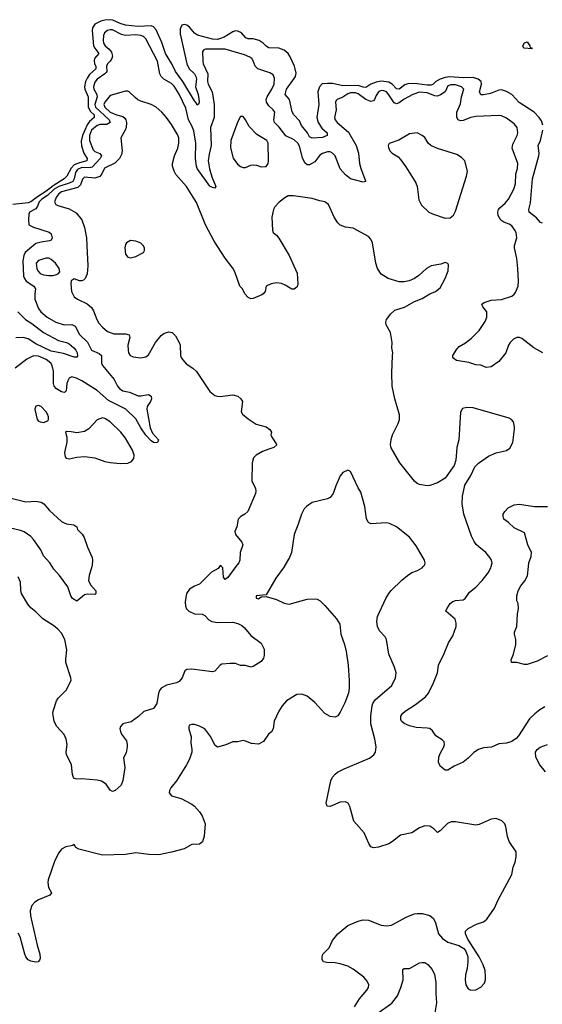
# Model space of a CAD drawing. Header units: inches. Extents: x 1934316 to 2140091, y 524953 to 667329.
# Tile 140 of 256: x 2003983 to 2008070, y 576578 to 584274. Entities that reach past the tile are written whole.
import ezdxf

# ---------------------------------------------------------------- set-up
doc = ezdxf.new("R2010")
doc.units = ezdxf.units.IN
doc.header["$MEASUREMENT"] = 0
doc.layers.add('C0507', color=7, linetype='Continuous')
doc.layers.add('C0508', color=7, linetype='Continuous')

msp = doc.modelspace()

# ---------------------------------------------------------------- linework, layer by layer
at = {"layer": 'C0507', "color": 5}
for points, elevation in [([(2005544.4, 580000), (2005534.4, 579985.6), (2005484.1, 579955.9), (2005390, 579860.9), (2005350, 579846), (2005310, 579824), (2005287.3, 579790), (2005276.7, 579723.3), (2005279.5, 579690), (2005286.4, 579670), (2005305.5, 579650), (2005350, 579628.9), (2005410, 579627), (2005430, 579616.4), (2005462.8, 579582.8), (2005486.8, 579570), (2005530, 579562.3), (2005650, 579564.4), (2005690, 579554.9), (2005720, 579540), (2005741.5, 579521.5), (2005790, 579462), (2005870, 579401.6), (2005893.6, 579353.6), (2005894.6, 579305.4), (2005890, 579283.7), (2005870, 579258.4), (2005810, 579218), (2005790, 579213.2), (2005750, 579225.2), (2005710, 579226.6), (2005670, 579240.9), (2005630, 579242.9), (2005563.7, 579236.3), (2005550, 579229.3), (2005510, 579180.9), (2005490, 579176.2), (2005330, 579198.4), (2005290, 579196), (2005275.2, 579184.8), (2005254, 579130), (2005230, 579101.6), (2005208.9, 579091.1), (2005130, 579073.3), (2005090.4, 579050), (2005075.3, 579030), (2005068.7, 579010), (2005054.3, 578930), (2005030.2, 578889.8), (2004953.4, 578866.6), (2004912.9, 578827.1), (2004855.1, 578784.9), (2004788.7, 578771.3), (2004770.7, 578750), (2004767.3, 578730), (2004770.6, 578710), (2004779.1, 578690), (2004818.4, 578638.4), (2004824.6, 578610), (2004823.7, 578590), (2004815.5, 578544.5), (2004796, 578504), (2004804, 578430), (2004790, 578328), (2004776.3, 578290), (2004730, 578248.7), (2004710, 578241.2), (2004690, 578253.2), (2004658, 578298), (2004622.8, 578322.8), (2004590, 578329.7), (2004470, 578339.7), (2004430, 578336.9), (2004410, 578342), (2004402.9, 578350), (2004395.4, 578375.4), (2004387.7, 578450), (2004348.7, 578530), (2004346.8, 578550), (2004353.7, 578610), (2004347.3, 578650), (2004330, 578686.6), (2004270, 578752), (2004252.4, 578790), (2004243.1, 578850), (2004244.8, 578870), (2004271.3, 578950), (2004283, 578970), (2004346.5, 579033.5), (2004385.3, 579110), (2004384.2, 579130), (2004344.2, 579250), (2004343, 579277), (2004352.9, 579350), (2004337.3, 579430), (2004310, 579479.5), (2004281.6, 579510), (2004250, 579535.8), (2004162.9, 579590), (2004110, 579644.5), (2004070, 579677.2), (2004046.2, 579706.2), (2003997.2, 579790), (2003992.3, 579812.3), (2003990, 579878), (2003970, 579919.3)], 260), ([(2006051, 580000), (2006050, 579998.4), (2005984.9, 579910), (2005910, 579778), (2005832, 579770), (2005832.7, 579752.7), (2005851.4, 579748.6), (2005870, 579762), (2005910, 579766), (2005990, 579742.4), (2006050, 579712.7), (2006090, 579706.7), (2006230, 579744.4), (2006290, 579747.8), (2006310, 579744.6), (2006332.8, 579732.8), (2006370, 579695.8), (2006461.3, 579590), (2006486.4, 579550), (2006494.4, 579470), (2006523.7, 579390), (2006535.4, 579335.4), (2006550.3, 579230), (2006560.2, 579110), (2006559.6, 579050), (2006553.1, 579010), (2006525.1, 578934.9), (2006490, 578861.2), (2006470, 578833.2), (2006450, 578822.7), (2006410, 578826.6), (2006370, 578852.3), (2006290, 578936.9), (2006230, 578986.3), (2006190, 579002), (2006150, 578998.7), (2006070.6, 578950), (2006034.9, 578910), (2006008.4, 578870), (2005972.7, 578790), (2005966, 578730), (2005951.4, 578708.6), (2005929.2, 578690.8), (2005889, 578631), (2005850, 578612.6), (2005796.1, 578616.1), (2005750, 578636), (2005730, 578639.3), (2005690, 578629.5), (2005650, 578629.5), (2005594.4, 578605.6), (2005530, 578589.2), (2005510, 578604), (2005478.4, 578670), (2005431, 578731), (2005390, 578753.3), (2005350, 578765.1), (2005330, 578766), (2005310, 578759), (2005304.9, 578750), (2005305.5, 578730), (2005323.8, 578670), (2005320.9, 578620.9), (2005330.4, 578570), (2005330, 578548.7), (2005310, 578494), (2005286.7, 578450), (2005210, 578323.7), (2005165.5, 578270), (2005153.4, 578250), (2005150.7, 578230), (2005170, 578208.4), (2005246.3, 578186.3), (2005330, 578142), (2005350, 578127.3), (2005390, 578082.8), (2005410.5, 578050), (2005433.4, 577990), (2005426.6, 577893.4), (2005413, 577847), (2005390.3, 577829.7), (2005330, 577826), (2005270, 577794), (2005170, 577766.3), (2005072.3, 577747.7), (2004992, 577748), (2004890, 577761.3), (2004811, 577749), (2004630, 577743.6), (2004446, 577790), (2004423.1, 577803.1), (2004410, 577826), (2004399.8, 577820.2), (2004344.7, 577810), (2004311.3, 577790), (2004290, 577762), (2004258.3, 577701.7), (2004206.4, 577550), (2004203, 577530), (2004208, 577490), (2004232.4, 577450), (2004218.4, 577430), (2004130, 577394.2), (2004102.8, 577377.2), (2004078.6, 577350), (2004063.8, 577310), (2004066.5, 577270), (2004120.5, 577040.5), (2004141.8, 576970), (2004142.9, 576937.1), (2004138, 576922), (2004128.7, 576911.3), (2004110, 576907.1), (2004070, 576914.5), (2004050, 576926.8), (2004031.7, 576950), (2004022.5, 576970), (2003985.7, 577105.7), (2003970, 577135.1)], 280), ([(2004547.3, 580000), (2004526.4, 579930), (2004521.6, 579890), (2004537.3, 579857.3), (2004578.8, 579810), (2004578, 579790), (2004570, 579782), (2004510, 579784), (2004490, 579779), (2004430.7, 579729.3), (2004397.2, 579750), (2004382, 579770), (2004360.1, 579840.1), (2004294, 579930), (2004250, 579979), (2004236.8, 580000)], 240), ([(2005673.7, 580000), (2005610, 579915.3), (2005590, 579898), (2005576.4, 579916.4), (2005572.7, 579990), (2005560.1, 580000)], 260), ([(2006601.1, 576558.9), (2006639.6, 576620.4), (2006698.7, 576690), (2006709.6, 576710), (2006713.6, 576730), (2006699.5, 576759.5), (2006673.6, 576790), (2006590, 576852.8), (2006550, 576875.4), (2006490, 576895.1), (2006450, 576903.1), (2006384.9, 576904.9), (2006359, 576910), (2006348.2, 576928.2), (2006347.1, 576950), (2006353.6, 576970), (2006401.7, 577018.3), (2006430, 577078), (2006471.5, 577130), (2006550, 577193.8), (2006630, 577229.1), (2006670, 577237.4), (2006710, 577236.5), (2006810, 577196.4), (2006850.4, 577190.4), (2006890, 577198), (2007010, 577263.1), (2007070, 577284.6), (2007090, 577288.8), (2007130, 577287.4), (2007190, 577272.2), (2007218.4, 577250), (2007234.1, 577214.1), (2007258.7, 577130), (2007290, 577092.7), (2007330, 577063.7), (2007417, 577037), (2007443.4, 577023.4), (2007455.6, 577015.6), (2007472.5, 576992.5), (2007486.4, 576950), (2007487.2, 576910), (2007483.1, 576856.9), (2007470, 576808), (2007466.6, 576766.6), (2007470.6, 576730), (2007490, 576698.8), (2007510, 576688), (2007550, 576690.7), (2007590, 576711), (2007617.5, 576742.5), (2007626, 576770), (2007626.6, 576790), (2007621.5, 576841.5), (2007607.2, 576887.2), (2007576, 576950), (2007486.6, 577086.6), (2007469.6, 577130), (2007469.4, 577150), (2007489.5, 577170.5), (2007554.8, 577205.2), (2007610, 577222.8), (2007635.3, 577244.7), (2007696, 577330), (2007722.7, 577390), (2007830, 577592), (2007841.2, 577650), (2007857.2, 577690), (2007865.2, 577730), (2007865.2, 577770), (2007809.2, 577850), (2007797.2, 577890), (2007785.6, 577965.6), (2007775.3, 577990), (2007752.1, 578012.1), (2007709.4, 578029.4), (2007670, 578024.5), (2007575.9, 577984.1), (2007550, 577978), (2007390, 578004.2), (2007356.1, 578003.9), (2007328.5, 577991.5), (2007270, 577935.3), (2007250, 577922), (2007221.2, 577950), (2007190, 577969.5), (2007150, 577973.3), (2007110, 577958.7), (2007050, 577918.7), (2006960.2, 577899.7), (2006899.3, 577850), (2006870, 577833), (2006790, 577805.1), (2006750, 577800.5), (2006729.6, 577810), (2006714.1, 577834.1), (2006677.3, 577917.3), (2006597, 578010), (2006565.3, 578125.3), (2006551.1, 578151.1), (2006530, 578159.6), (2006490, 578156.9), (2006410, 578124.5), (2006387.8, 578127.8), (2006380.5, 578150), (2006415.4, 578324.6), (2006430, 578354.4), (2006450, 578376.4), (2006468.1, 578391.9), (2006520.9, 578419.1), (2006717.3, 578502.7), (2006752, 578528), (2006765.1, 578550), (2006769.7, 578590), (2006760.9, 578650), (2006728.7, 578770), (2006727.9, 578832.1), (2006738.8, 578910), (2006745.3, 578930), (2006762.7, 578957.3), (2006892.4, 579070), (2006921.3, 579130), (2006926, 579170), (2006913.3, 579213.3), (2006870, 579314), (2006851.8, 579430), (2006840.7, 579450), (2006796.6, 579496.6), (2006779.7, 579530), (2006774.7, 579570), (2006779.7, 579610), (2006845.4, 579750), (2006868.4, 579790), (2006887.2, 579812.8), (2006970, 579893), (2007016, 579930), (2007050, 579952.7), (2007094, 579970), (2007129, 579990), (2007137.8, 580000)], 280), ([(2008090, 578902), (2008050, 578879.5), (2008010.3, 578849.7), (2007970.6, 578810), (2007883.4, 578676.6), (2007864, 578656), (2007830, 578633.3), (2007790, 578620.5), (2007730, 578613.6), (2007671.8, 578588.2), (2007610, 578582), (2007570.3, 578569.7), (2007534.1, 578545.9), (2007490, 578500.9), (2007450.3, 578469.7), (2007381.5, 578438.5), (2007330, 578409), (2007310, 578409), (2007270, 578439), (2007258, 578470), (2007259.6, 578510), (2007270, 578538.8), (2007299.6, 578590), (2007305.6, 578610), (2007302, 578630), (2007286.5, 578646.5), (2007236.8, 578676.8), (2007210, 578714.5), (2007190, 578732.6), (2007170, 578737.7), (2007082.6, 578742.6), (2007030, 578755.6), (2006990, 578773.6), (2006969.5, 578790), (2006963.3, 578803.3), (2006963.6, 578830), (2006976.2, 578850), (2006997, 578870), (2007078.8, 578921.2), (2007157.4, 578982.6), (2007178.9, 579010), (2007219.2, 579090), (2007248.8, 579170), (2007257.7, 579230), (2007301, 579319), (2007335.7, 579404.3), (2007370, 579457.3), (2007394.7, 579530), (2007396.3, 579556.3), (2007387.5, 579587.5), (2007314, 579650), (2007323.7, 579670), (2007349.6, 579710), (2007370, 579726.7), (2007390, 579733.1), (2007450, 579739.6), (2007466, 579750), (2007501.3, 579798.7), (2007550, 579839.5), (2007599.7, 579890), (2007646, 579950), (2007668, 579990), (2007670.1, 580000)], 260), ([(2008110, 579301.1), (2008030, 579259.6), (2007950, 579233.2), (2007930, 579233.2), (2007870, 579248.7), (2007828, 579250), (2007826, 579270), (2007845.4, 579314.6), (2007863, 579390), (2007863.6, 579430), (2007852.3, 579470), (2007852.5, 579487.5), (2007869.5, 579530.5), (2007876.3, 579630), (2007883.5, 579670), (2007880.5, 579710), (2007871.4, 579731.4), (2007869.7, 579770), (2007881.3, 579810), (2007901.6, 579850), (2007932.5, 579887.5), (2007952.8, 579927.2), (2007960.8, 580000)], 240), ([(2008093.9, 578393.9), (2008051.1, 578450), (2008019.7, 578510), (2008016.2, 578550), (2008029.7, 578570.3), (2008052.9, 578587.1), (2008110, 578608.4)], 260), ([(2006776.4, 576503.6), (2006891.7, 576588.3), (2006936.2, 576643.8), (2006964.1, 576710), (2006980.3, 576770), (2006979, 576850), (2006990, 576857.3), (2007030, 576857.3), (2007110, 576901.6), (2007130, 576906), (2007150, 576903.8), (2007175.5, 576890), (2007208.5, 576850), (2007225.3, 576810), (2007237.4, 576750), (2007237.2, 576662.8), (2007243.2, 576590), (2007229.5, 576510.5)], 260)]:
    msp.add_lwpolyline(points, dxfattribs=dict(at, elevation=elevation))
at = {"layer": 'C0508', "color": 5}
for points, elevation in [([(2008073.6, 583450), (2008063.7, 583483.7), (2008046.2, 583510), (2008005.7, 583550), (2007887.7, 583627.7), (2007830, 583689.8), (2007790, 583711.4), (2007750, 583724.6), (2007730, 583723.7), (2007663.4, 583696.6), (2007610, 583686.3), (2007587.8, 583687.8), (2007579.3, 583710), (2007593.5, 583770), (2007590.9, 583790), (2007567.2, 583810), (2007530, 583821.5), (2007450, 583819.8), (2007346.2, 583826.2), (2007310, 583823.2), (2007270, 583808.7), (2007237.2, 583790), (2007213.2, 583766.8), (2007198.5, 583761.5), (2007170, 583761.1), (2007090, 583773.7), (2007026, 583774), (2006995.8, 583764.2), (2006950, 583731.3), (2006930, 583734.1), (2006895.7, 583770), (2006870, 583784.7), (2006810, 583793.8), (2006770, 583786.3), (2006729.1, 583770.9), (2006690, 583743.9), (2006670, 583745.9), (2006630, 583760.6), (2006510, 583756), (2006430, 583774.3), (2006390, 583776.2), (2006348.6, 583771.3), (2006326.3, 583750), (2006314.8, 583710), (2006320.9, 583610), (2006305.8, 583510), (2006317.2, 583470), (2006345.9, 583425.9), (2006386.5, 583390), (2006387.7, 583370), (2006350, 583353.7), (2006270, 583347), (2006250, 583358.2), (2006233.9, 583390), (2006187.7, 583447.7), (2006170, 583482.8), (2006127.2, 583530), (2006114.6, 583554.6), (2006091.6, 583650), (2006060.2, 583690), (2006070, 583730.2), (2006130, 583814), (2006139, 583830), (2006144.9, 583855.1), (2006132.6, 583910), (2006095.9, 583990), (2006081.5, 584010), (2006050, 584035.4), (2006010, 584051.1), (2005930, 584053.3), (2005910, 584066), (2005888, 584090), (2005855.9, 584110), (2005810, 584124.6), (2005770, 584125.4), (2005751.8, 584131.8), (2005718.1, 584170), (2005690, 584184.3), (2005670, 584186.5), (2005650, 584180.1), (2005582.7, 584137.3), (2005554.1, 584125.9), (2005530, 584120.3), (2005490, 584121.4), (2005373.9, 584153.9), (2005349, 584169), (2005310, 584215.4), (2005290, 584230.9), (2005270, 584237.5), (2005250.1, 584229.9), (2005238.3, 584201.7), (2005237.2, 584162.8), (2005290.1, 583930), (2005307.6, 583890), (2005349.5, 583850), (2005361.5, 583830), (2005364.5, 583810), (2005358.5, 583750), (2005378.1, 583690), (2005385.5, 583634.5), (2005384.5, 583615.5), (2005370, 583606), (2005363.9, 583623.9), (2005350, 583638.5), (2005259.5, 583790), (2005200.9, 583870), (2005173.9, 583930), (2005123.8, 584010), (2005095.1, 584095.1), (2005050, 584194.4), (2005030, 584219.2), (2005010, 584224.9), (2004910, 584220.1), (2004810, 584229.9), (2004770, 584242.8), (2004710.6, 584270), (2004690, 584273.8), (2004650, 584270.8), (2004617.8, 584262.2), (2004570, 584237.9), (2004551.7, 584210), (2004549.4, 584190.6), (2004560.8, 584070), (2004570, 584050), (2004600.9, 584010), (2004568.3, 583971.7), (2004564.2, 583955.8), (2004567.9, 583930), (2004577.9, 583910), (2004578.3, 583890), (2004530, 583844.4), (2004510, 583816.9), (2004496.7, 583790), (2004489.5, 583750), (2004492.3, 583730), (2004518.6, 583670), (2004518.3, 583590), (2004537.1, 583557.1), (2004564.5, 583530), (2004565.4, 583510), (2004530, 583479.3), (2004510, 583450.9), (2004475.2, 583370), (2004463.8, 583323.8), (2004467.5, 583287.5), (2004483.9, 583230), (2004512, 583190), (2004509.4, 583170.6), (2004450, 583155.9), (2004410, 583138.6), (2004386, 583114), (2004351.5, 583050), (2004330.5, 583030), (2004243.9, 582976.2), (2004187.1, 582930), (2004121.6, 582890), (2004070, 582849.9), (2004050, 582843.3), (2003930.7, 582829.3)], 220), ([(2008073.2, 581670), (2008003.7, 581710), (2007910, 581782.9), (2007890, 581789.6), (2007870.4, 581789.6), (2007843.8, 581776.2), (2007818, 581750), (2007805.5, 581730), (2007784, 581670), (2007730, 581602), (2007670, 581561.2), (2007630, 581556), (2007590, 581572.7), (2007550, 581576), (2007495.1, 581595.1), (2007398, 581610), (2007368.7, 581630), (2007368.9, 581648.9), (2007400.2, 581699.8), (2007420.2, 581719.8), (2007470, 581747.3), (2007515.8, 581784.2), (2007574.8, 581845.3), (2007623.9, 581916.1), (2007635.8, 581950), (2007636.3, 581990), (2007603.6, 582030), (2007597.6, 582050), (2007615.6, 582064.4), (2007670, 582081.8), (2007750, 582088.1), (2007830, 582113.7), (2007850, 582128.4), (2007858.9, 582141.1), (2007879.7, 582190), (2007884.2, 582230), (2007878.7, 582330), (2007870, 582408), (2007851.1, 582490), (2007852.6, 582510), (2007869.6, 582570), (2007865.6, 582610), (2007855.6, 582630), (2007830, 582661.6), (2007810, 582676.3), (2007770, 582691.1), (2007746.2, 582706.2), (2007723.6, 582743.6), (2007720.8, 582770), (2007726.4, 582790), (2007736.5, 582803.5), (2007779.7, 582840.3), (2007805.6, 582870), (2007846.3, 582950), (2007859.4, 582990), (2007862, 583070), (2007874.6, 583110), (2007878.2, 583150), (2007834.2, 583270), (2007839.2, 583300.8), (2007874.2, 583370), (2007878.7, 583390), (2007872.1, 583430), (2007850, 583460.4), (2007790, 583504.5), (2007750, 583521.2), (2007730, 583524.1), (2007550, 583517.6), (2007510, 583509.8), (2007450, 583486), (2007430, 583483.9), (2007410.9, 583490.9), (2007401, 583510), (2007402.5, 583550), (2007430, 583616.3), (2007438.4, 583670), (2007456.9, 583730), (2007438.3, 583750), (2007390, 583764.9), (2007355.5, 583764.5), (2007330, 583756.5), (2007310.2, 583710), (2007274.4, 583685.6), (2007250, 583675.8), (2007230, 583678.5), (2007170, 583702.4), (2007110, 583706.4), (2007056.5, 583690), (2006990, 583652.5), (2006950, 583623), (2006930, 583616.3), (2006910, 583624.5), (2006870, 583686.3), (2006850, 583708.9), (2006830, 583718.8), (2006810, 583720.2), (2006789.2, 583710.8), (2006770, 583680.5), (2006758.7, 583650), (2006750, 583640.6), (2006730, 583633.2), (2006690, 583649.9), (2006630, 583693.8), (2006610, 583701.6), (2006570, 583701.4), (2006550, 583694.2), (2006510, 583668.2), (2006465.5, 583650), (2006458, 583642), (2006451.7, 583628.3), (2006456.5, 583570), (2006445.5, 583510), (2006450.2, 583490), (2006466.5, 583470), (2006553.6, 583393.6), (2006613.4, 583290), (2006631.6, 583230), (2006640.2, 583150), (2006650.1, 583110.1), (2006686, 583014), (2006686, 583010), (2006670, 583002.9), (2006570, 583029.6), (2006530, 583060.5), (2006488.4, 583108.4), (2006449.8, 583210), (2006430, 583231.6), (2006410, 583239.8), (2006390, 583240.7), (2006350, 583228.7), (2006330, 583215), (2006290, 583163.8), (2006250, 583138.9), (2006230, 583139.3), (2006213.8, 583153.8), (2006195.1, 583195.1), (2006170, 583285.1), (2006158, 583310), (2006130, 583335), (2006065.3, 583365.3), (2006012.6, 583432.6), (2005976.5, 583470), (2005970.7, 583490), (2005977.3, 583550), (2005964.2, 583570), (2005930, 583601.7), (2005912.4, 583630), (2005911.3, 583650), (2005917.2, 583670), (2005953.8, 583730), (2005972.3, 583770), (2005976.6, 583816.6), (2005963.8, 583843.8), (2005938.7, 583858.7), (2005846, 583890), (2005824.8, 583910), (2005810, 583952.3), (2005798.7, 583970), (2005782, 583982), (2005740, 584000), (2005590, 584042.8), (2005436.5, 584043.5), (2005422.6, 584037.4), (2005413.7, 584026.3), (2005414.4, 583950), (2005417.8, 583930), (2005454.5, 583850), (2005451.8, 583790), (2005456.3, 583770), (2005487.4, 583710), (2005505, 583610), (2005502.5, 583510), (2005476, 583430), (2005481, 583290), (2005464, 583224), (2005456.6, 583170), (2005467.2, 583107.2), (2005485.4, 583045.4), (2005517.6, 582970), (2005510, 582956), (2005490, 582961), (2005470, 582972.6), (2005371.3, 583111.3), (2005364.5, 583130), (2005357.3, 583190), (2005361.3, 583310), (2005344.6, 583404.6), (2005330, 583445.5), (2005302.3, 583490), (2005283, 583583), (2005230, 583692), (2005190, 583753.6), (2005170, 583774.4), (2005109.9, 583809.9), (2005089, 583830), (2005080.2, 583850), (2005059.9, 583950), (2004970, 584124.2), (2004950, 584143.4), (2004931.1, 584151.1), (2004890, 584154.6), (2004810, 584150.4), (2004779.2, 584159.2), (2004710, 584193.3), (2004690, 584194.9), (2004670, 584188.8), (2004647.2, 584170), (2004638.5, 584150), (2004635.9, 584110), (2004638.5, 584090), (2004651.5, 584070), (2004683.9, 584043.9), (2004700.8, 584020.8), (2004707.6, 583990), (2004703.8, 583970), (2004691.1, 583948.9), (2004669.3, 583930), (2004663.1, 583910), (2004664.2, 583870), (2004659, 583861), (2004650, 583849.4), (2004589.5, 583810), (2004570, 583786.6), (2004559, 583750), (2004563, 583730), (2004586.5, 583690), (2004589.4, 583670), (2004570.1, 583610), (2004575.7, 583590), (2004682.3, 583490), (2004691.6, 583470), (2004665.7, 583454.3), (2004610, 583453.5), (2004590, 583445.9), (2004545.9, 583410), (2004528.6, 583368.6), (2004530.1, 583330), (2004556.5, 583256.5), (2004570, 583242.4), (2004608.8, 583228.8), (2004623.3, 583210), (2004612.5, 583190), (2004550, 583120.3), (2004530, 583115.4), (2004470, 583119.1), (2004435.8, 583104.2), (2004419.2, 583080.8), (2004408, 583030), (2004398.2, 583010), (2004370, 582995.2), (2004290, 582970.6), (2004253.8, 582950), (2004200.2, 582899.8), (2004155.4, 582870), (2004135.1, 582850), (2004123.5, 582816.5), (2004110, 582795.6), (2004060.2, 582770), (2004053.7, 582750), (2004051.3, 582711.3), (2004054.9, 582670), (2004090, 582651.1), (2004214.3, 582614.3), (2004230, 582599.3), (2004236.2, 582570), (2004229.1, 582550.9), (2004215.3, 582544.7), (2004150, 582536.2), (2004110, 582523.9), (2004025.6, 582454.4), (2004014.7, 582430), (2004008.2, 582390), (2004014.1, 582270), (2004019.8, 582250), (2004032.9, 582230), (2004093.6, 582190), (2004107, 582170), (2004100.9, 582130), (2004101.6, 582090), (2004130, 582015.5), (2004148.9, 581990), (2004197, 581950), (2004267, 581910), (2004330, 581890.1), (2004390.8, 581890.8), (2004418.1, 581878.1), (2004450, 581814), (2004512.2, 581752.2), (2004545.6, 581690), (2004604.7, 581664.7), (2004623.2, 581650), (2004621.7, 581590), (2004630.2, 581570), (2004721.1, 581461.1), (2004747.6, 581410), (2004763.2, 581390), (2004790, 581372.4), (2004841.5, 581361.5), (2004910, 581334), (2004930, 581333.7), (2004990, 581344.9), (2005010, 581330.8), (2005013.7, 581310), (2005005.7, 581290), (2004979, 581250), (2004976.1, 581230), (2005002.7, 581082.7), (2005021.2, 581041.2), (2005067.3, 580990), (2005061, 580970), (2005050, 580966), (2005030, 580968.2), (2005010, 580981.3), (2004970, 581026.9), (2004930, 581082.7), (2004890, 581154.5), (2004813.4, 581230), (2004677.6, 581297.6), (2004590, 581376.9), (2004470, 581452), (2004428.1, 581471.9), (2004390, 581483.5), (2004370, 581471.5), (2004359.3, 581450), (2004351.9, 581430), (2004346, 581374), (2004337.2, 581362.8), (2004330, 581359.8), (2004310, 581365.8), (2004270, 581389.1), (2004253.7, 581410), (2004247.9, 581430), (2004246.4, 581526.4), (2004236.8, 581570), (2004227.8, 581590), (2004190, 581617.6), (2004130, 581642.9), (2004090, 581646), (2004039.5, 581620.5), (2003947.4, 581550)], 240), ([(2007670.1, 580000), (2007676.3, 580030), (2007671.3, 580050), (2007659.6, 580070), (2007627.6, 580110), (2007572.6, 580152.6), (2007553.2, 580173.2), (2007536.2, 580196.2), (2007516.5, 580236.5), (2007455.1, 580410), (2007442.2, 580490), (2007445.6, 580550), (2007463.9, 580636.1), (2007511.3, 580710), (2007542, 580778), (2007571.4, 580808.6), (2007650, 580862.4), (2007710, 580887.7), (2007790, 580906.8), (2007814.8, 580925.2), (2007839, 580970), (2007852.9, 581072.9), (2007852.9, 581092.9), (2007844, 581130), (2007828.7, 581150), (2007810, 581159.3), (2007530, 581238.9), (2007478.5, 581241.5), (2007445.5, 581234.5), (2007430, 581206), (2007416.4, 580990), (2007402.4, 580930), (2007392.7, 580830), (2007379.3, 580790), (2007308.9, 580691.1), (2007250, 580654), (2007190, 580633.6), (2007170, 580631.8), (2007110, 580640.7), (2007090, 580649.5), (2007070, 580666.6), (2006956.2, 580810), (2006887.3, 580927.3), (2006882, 580950), (2006886.7, 580993.3), (2006897, 581030), (2006943.3, 581116.7), (2006951.8, 581150), (2006953.4, 581186.6), (2006916.9, 581310), (2006896.3, 581410), (2006893.6, 581510), (2006897.2, 581650), (2006901.2, 581670), (2006893.2, 581710), (2006896, 581750), (2006881.6, 581830), (2006849.8, 581890), (2006846.4, 581910), (2006852.3, 581930), (2006884.5, 581975.5), (2006917.7, 582002.3), (2006992.8, 582027.2), (2007070, 582072.4), (2007130, 582094.9), (2007189.7, 582130.3), (2007233.2, 582150), (2007270, 582177.3), (2007309.3, 582250), (2007333.2, 582310), (2007337.2, 582357.2), (2007330, 582368), (2007310, 582375.3), (2007277.3, 582362.7), (2007201, 582350), (2007164.9, 582330), (2007105.1, 582274.9), (2007070.8, 582250), (2007027.2, 582232.8), (2006990, 582225.6), (2006950, 582225.4), (2006864.5, 582250), (2006810, 582284.7), (2006780.3, 582330), (2006767.3, 582370), (2006742.4, 582530), (2006730, 582559.6), (2006710, 582580.5), (2006590, 582643.5), (2006530, 582651.5), (2006490, 582667.3), (2006470, 582687), (2006442.4, 582730), (2006398, 582830), (2006370, 582849.5), (2006330, 582856.9), (2006270, 582876.3), (2006123, 582897), (2006083.5, 582896.5), (2006057.5, 582882.5), (2006012.3, 582847.7), (2005978.8, 582810), (2005967.3, 582790), (2005953.4, 582730), (2005960.5, 582630), (2005964, 582610), (2005990, 582591), (2006010, 582566.8), (2006090.3, 582430.3), (2006151.9, 582291.9), (2006158, 582210), (2006153.2, 582186.8), (2006130, 582168.7), (2006110, 582168.7), (2006060.2, 582200.2), (2006030, 582213.2), (2005990, 582216), (2005950.5, 582209.5), (2005911, 582190), (2005901.6, 582150), (2005888, 582130), (2005877, 582123), (2005810, 582095.1), (2005790, 582093.3), (2005770, 582103), (2005744.5, 582130), (2005726, 582170), (2005705.6, 582190), (2005664.4, 582304.4), (2005650, 582332.7), (2005590, 582409.4), (2005503.5, 582543.5), (2005436.4, 582670), (2005366.3, 582846.3), (2005287.3, 582970), (2005204.6, 583064.6), (2005189.7, 583090), (2005178, 583130), (2005177.6, 583150), (2005192.9, 583210), (2005219.3, 583270), (2005227.8, 583310), (2005227.4, 583350), (2005216.9, 583376.9), (2005170, 583454.7), (2005130, 583509.7), (2005095.8, 583550), (2005050, 583589.6), (2005010, 583611.5), (2004930, 583637), (2004908.2, 583648.2), (2004884.9, 583664.9), (2004839, 583710), (2004830, 583715.1), (2004810, 583716), (2004690, 583680.5), (2004648, 583630), (2004641.2, 583610), (2004648.8, 583590), (2004690, 583550.2), (2004740.4, 583530), (2004790, 583516.6), (2004804.8, 583504.8), (2004812.8, 583490), (2004817.2, 583470), (2004815.3, 583430), (2004808.9, 583410), (2004774.4, 583350), (2004785.5, 583250), (2004778.6, 583221.4), (2004763.5, 583190), (2004727.6, 583152.4), (2004646.7, 583113.3), (2004626.3, 583070), (2004610, 583049), (2004570, 583036.4), (2004490, 583041.8), (2004473.5, 583026.5), (2004457.5, 582982.5), (2004437, 582963), (2004310, 582927.2), (2004287.1, 582910), (2004271.3, 582890), (2004256.5, 582850), (2004266, 582830), (2004280.7, 582820.7), (2004370, 582794.3), (2004423.5, 582763.5), (2004468.8, 582710), (2004490.3, 582649.7), (2004505.2, 582570), (2004509, 582510), (2004515.6, 582350), (2004510, 582288), (2004496.3, 582250), (2004482.5, 582237.5), (2004470, 582232.7), (2004450, 582233.2), (2004410, 582248.7), (2004386, 582234), (2004382.8, 582210), (2004388.2, 582150), (2004410, 582108.2), (2004434.8, 582090), (2004510, 582052), (2004543.6, 582023.6), (2004559.4, 581999.4), (2004587.2, 581930), (2004603, 581903), (2004630, 581870.3), (2004670, 581837.4), (2004718.6, 581818.6), (2004810, 581818), (2004838.8, 581810), (2004845.5, 581790), (2004828.8, 581730), (2004830.4, 581690), (2004834.4, 581670), (2004848.2, 581650), (2004870, 581637.6), (2004930, 581630.3), (2004970, 581639.6), (2004990, 581654.4), (2005044.7, 581750), (2005090, 581806), (2005110, 581821.6), (2005130, 581828.2), (2005150, 581833.4), (2005176, 581830), (2005202.6, 581802.6), (2005230.4, 581750), (2005237.1, 581730), (2005241.6, 581650), (2005248.9, 581628.9), (2005284.8, 581584.8), (2005336.3, 581550), (2005364.4, 581524.4), (2005470, 581367.3), (2005510, 581336.3), (2005530, 581330.5), (2005550, 581327.7), (2005650, 581340.5), (2005690, 581330.5), (2005713.4, 581310), (2005724.9, 581290), (2005714.8, 581210), (2005726, 581190), (2005770, 581154), (2005832.5, 581112.5), (2005910, 581090.5), (2005938, 581070), (2005952, 581050), (2005946, 581030), (2005954, 581010), (2005994, 580950), (2005971.3, 580930), (2005930, 580918.4), (2005882, 580898), (2005831.3, 580870), (2005810.8, 580849.2), (2005802, 580810), (2005798, 580670), (2005827.3, 580610), (2005830.7, 580590), (2005827.3, 580570), (2005766, 580430), (2005744.7, 580410), (2005711.3, 580390), (2005691.3, 580370), (2005681, 580310), (2005665.4, 580274.6), (2005670.8, 580250), (2005720.7, 580190), (2005727.7, 580170), (2005707.7, 580110), (2005704.9, 580050), (2005696.3, 580030), (2005673.7, 580000)], 260), ([(2008070, 582683.2), (2008055.4, 582690), (2008024.3, 582724.3), (2007966.2, 582770), (2007963.1, 582790), (2007977.2, 582842.8), (2007993.1, 583030), (2008042.2, 583210), (2008044.2, 583230), (2008037.3, 583290), (2008056.3, 583330), (2008073.1, 583410)], 220), ([(2003969.3, 581990), (2004028.6, 581930), (2004079, 581899), (2004170, 581828.1), (2004287.5, 581767.5), (2004349.8, 581750.2), (2004370, 581740.1), (2004405.4, 581710), (2004421.5, 581690), (2004432.9, 581670), (2004435.1, 581644.9), (2004430, 581635.1), (2004410, 581635.1), (2004325.2, 581665.2), (2004230, 581682.3), (2004110, 581739.8), (2004050, 581780.3), (2004010, 581790.3), (2003952.3, 581787.7)], 220), ([(2007137.8, 580000), (2007150, 580014), (2007154, 580030), (2007148.7, 580050), (2007082, 580162), (2007030, 580228.7), (2006930, 580309.4), (2006875.3, 580335.3), (2006850, 580340.9), (2006730, 580332.7), (2006710, 580344), (2006693.6, 580373.6), (2006681.6, 580470), (2006650, 580582), (2006630, 580614), (2006570, 580742), (2006550, 580754), (2006510, 580734), (2006490, 580709), (2006454.9, 580630), (2006434.9, 580570), (2006410, 580539.5), (2006390, 580527.8), (2006270, 580499.7), (2006227, 580470), (2006208.7, 580450), (2006185.7, 580410), (2006161.1, 580330), (2006129.2, 580250.8), (2006108.9, 580110), (2006094, 580070), (2006051, 580000)], 280), ([(2003915.2, 580535.2), (2004030, 580506), (2004110, 580511.6), (2004150, 580503.2), (2004171.7, 580490), (2004217.3, 580437.3), (2004310, 580352.8), (2004330, 580340.3), (2004350, 580334.6), (2004405.8, 580325.8), (2004430, 580311), (2004434.8, 580290), (2004471.7, 580251.7), (2004487.4, 580227.4), (2004513.7, 580150), (2004548.9, 580070), (2004552.7, 580050), (2004550.3, 580010), (2004547.3, 580000)], 240), ([(2007960.8, 580000), (2007964.2, 580030), (2007981.3, 580078.7), (2007984.7, 580110), (2007956.9, 580170), (2007930, 580264), (2007850, 580302.4), (2007805.1, 580345.1), (2007770, 580369.6), (2007763.6, 580390), (2007764.5, 580410), (2007776, 580430), (2007801.7, 580458.3), (2007850, 580482), (2007890, 580486.4), (2008008, 580468), (2008110, 580468.5)], 240), ([(2004236.8, 580000), (2004218, 580030), (2004170, 580084.5), (2004148.4, 580130), (2004090, 580211.3), (2004070, 580234.5), (2004016.9, 580270), (2003990, 580281.4), (2003910, 580298.9), (2003850, 580299.8), (2003710, 580326), (2003690, 580326.6), (2003670, 580318.7), (2003645.4, 580294.6), (2003625.5, 580250), (2003608.5, 580130), (2003580.6, 580030), (2003574.8, 580000)], 240), ([(2005560.1, 580000), (2005550, 580008), (2005544.4, 580000)], 260)]:
    msp.add_lwpolyline(points, dxfattribs=dict(at, elevation=elevation))
for points, elevation in [([(2007974, 584054), (2007986, 584054), (2007990, 584046), (2007926, 584050), (2007918, 584070), (2007930, 584094), (2007950, 584102), (2007972, 584070)], 180), ([(2005710, 583517.2), (2005690, 583477.2), (2005634.9, 583330), (2005631.9, 583271.9), (2005652.5, 583192.5), (2005685.2, 583145.2), (2005710, 583126), (2005730, 583118.8), (2005750, 583117.3), (2005790, 583137.3), (2005810, 583139.1), (2005835.9, 583135.9), (2005870, 583124), (2005910, 583126.8), (2005926, 583150), (2005929.6, 583170.4), (2005925.1, 583310), (2005916.3, 583330), (2005836.2, 583376.2), (2005778.3, 583438.3), (2005750, 583491.8), (2005730, 583517)], 260), ([(2007090, 583389.2), (2007030, 583381.2), (2006948.5, 583331.5), (2006873.4, 583306.6), (2006865.5, 583290), (2006865.8, 583274.2), (2006876.3, 583250), (2006894.8, 583230), (2006942.3, 583202.3), (2006961.1, 583181.1), (2007003.4, 583123.4), (2007079.9, 582999.9), (2007090.4, 582970.4), (2007105.3, 582865.3), (2007123.9, 582823.9), (2007183, 582770), (2007210, 582756.5), (2007310, 582723), (2007350, 582724), (2007375.1, 582744.9), (2007390, 582778), (2007478, 583050), (2007485.2, 583090), (2007464, 583170), (2007436.6, 583196.6), (2007400.1, 583220.1), (2007250, 583267.6), (2007197.2, 583290), (2007176, 583310), (2007150, 583353.2), (2007129.5, 583369.5)], 260), ([(2004850, 582548.7), (2004818, 582530), (2004810, 582518), (2004804.9, 582490), (2004810, 582442), (2004830, 582418), (2004850, 582411.3), (2004890, 582422), (2004950, 582454), (2004958, 582470), (2004958, 582490), (2004948, 582510), (2004930, 582528), (2004890, 582544)], 280), ([(2004190, 582411), (2004130, 582390.7), (2004112.9, 582370), (2004116.9, 582330), (2004124.7, 582310), (2004143.1, 582290), (2004170, 582280.2), (2004210, 582273.7), (2004245.8, 582274.2), (2004270, 582281.1), (2004286.6, 582290), (2004296.6, 582303.4), (2004292.8, 582330), (2004263.1, 582370), (2004230, 582398.9), (2004210, 582409.7)], 260), ([(2004130, 581259.3), (2004110, 581254), (2004102, 581230), (2004103, 581217), (2004120.7, 581150), (2004130, 581136), (2004142, 581130), (2004170, 581126.8), (2004202, 581138), (2004208.7, 581150), (2004209, 581170), (2004200.9, 581190), (2004189.3, 581210), (2004150, 581249.4)], 260), ([(2004630, 581162.7), (2004590, 581146), (2004523.4, 581076.6), (2004490, 581055.1), (2004430, 581045.2), (2004386.4, 581053.6), (2004350, 581055.3), (2004342, 581050), (2004351.3, 581010), (2004350.8, 580970.8), (2004334.8, 580890), (2004338, 580858), (2004346, 580846), (2004370, 580840.7), (2004430, 580854.9), (2004490, 580859.3), (2004570, 580848.4), (2004650, 580820.3), (2004690, 580811.8), (2004770, 580804.6), (2004830, 580808.4), (2004858, 580822), (2004874.9, 580845.1), (2004877.4, 580870), (2004865.4, 580910), (2004810, 581002), (2004775.1, 581050), (2004690, 581131.5), (2004650, 581157)], 260)]:
    msp.add_lwpolyline(points, close=True, dxfattribs=dict(at, elevation=elevation))

doc.saveas('drawing.dxf')
